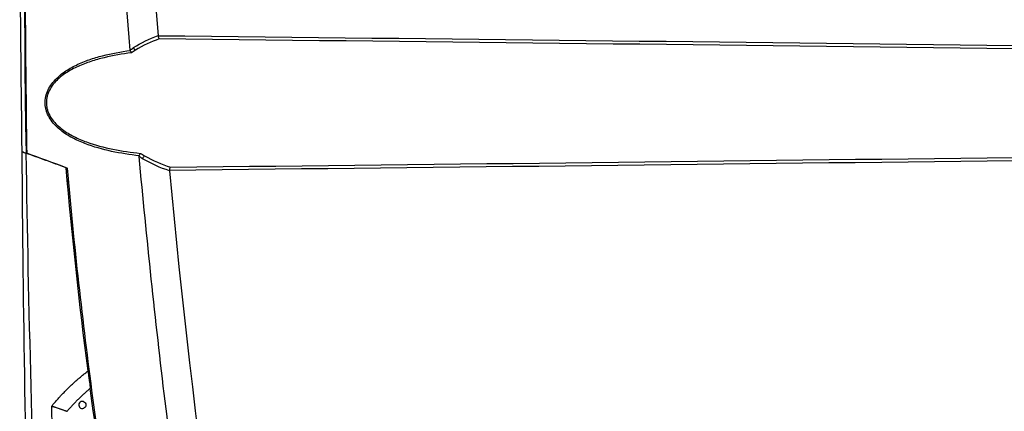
# Model space of a CAD drawing. Header units: millimetres. Extents: x 15358 to 16483, y 10132 to 11382.
# Tile 117 of 166: x 16191 to 16327, y 10702 to 10756. Entities that reach past the tile are written whole.
import ezdxf

# ---------------------------------------------------------------- set-up
doc = ezdxf.new("R2010")
doc.units = ezdxf.units.MM

msp = doc.modelspace()

# ---------------------------------------------------------------- linework, layer by layer
at = {"color": 7, "linetype": 'Continuous', "lineweight": 25}
for p, q in [((16191.48, 10737.63), (16191.38, 10737.66)), ((16196.95, 10735.62), (16197.1, 10735.56)), ((16197.29, 10733.82), (16197.11, 10733.81)), ((16197.31, 10733.28), (16197.26, 10733.82))]:
    msp.add_line(p, q, dxfattribs=at)
for centre, radius, start, end in [((16207.13, 10752.69), 0.888, 204.7356, 233.4164), ((16208.47, 10736.55), 0.934, 129.6979, 159.2687), ((16199.22, 10702.63), 0.5, 69.7139, 296.1017)]:
    msp.add_arc(centre, radius, start, end, dxfattribs=at)
for points, knots in [([(16205.86, 10751.99), (16204.4, 10770.34), (16203.36, 10788.73), (16202.43, 10816.31), (16202.22, 10825.51), (16202.06, 10839.3), (16202.04, 10843.9), (16202.04, 10853.11), (16202.06, 10857.71), (16202.11, 10862.31)], [0, 0, 0, 0, 0.5, 0.5, 0.75, 0.75, 0.875, 0.875, 1, 1, 1, 1]), ([(16192.73, 10861.21), (16192.55, 10856.06), (16192.38, 10850.91), (16192.09, 10840.62), (16191.96, 10835.47), (16191.61, 10820.02), (16191.44, 10809.72), (16191.24, 10789.12), (16191.2, 10778.82), (16191.23, 10763.38), (16191.26, 10758.23), (16191.35, 10747.93), (16191.4, 10742.78), (16191.48, 10737.63)], [0, 0, 0, 0, 0.125, 0.125, 0.25, 0.25, 0.5, 0.5, 0.75, 0.75, 0.875, 0.875, 1, 1, 1, 1]), ([(16209.75, 10753.98), (16209.76, 10753.88), (16209.78, 10753.79), (16209.84, 10753.64), (16209.87, 10753.58), (16209.9, 10753.53)], [0, 0, 0, 0, 0.5, 0.5, 1, 1, 1, 1]), ([(16205.86, 10751.99), (16205.92, 10752.04), (16205.98, 10752.08), (16206.05, 10752.13), (16206.14, 10752.19), (16206.23, 10752.26), (16206.32, 10752.32)], [0, 0, 0, 0, 0.0002727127, 0.0002727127, 0.0002727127, 0.0006620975, 0.0006620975, 0.0006620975, 0.0006620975]), ([(16207.13, 10737.28), (16205.83, 10737.43), (16204.54, 10737.63), (16202.01, 10738.17), (16200.78, 10738.51), (16198.98, 10739.21), (16198.39, 10739.47), (16197.26, 10740.08), (16196.72, 10740.42), (16195.96, 10741.03), (16195.72, 10741.24), (16195.27, 10741.71), (16195.06, 10741.95), (16194.69, 10742.49), (16194.52, 10742.78), (16194.32, 10743.23), (16194.26, 10743.39), (16194.17, 10743.7), (16194.13, 10743.87), (16194.04, 10744.36), (16194.03, 10744.69), (16194.09, 10745.36), (16194.16, 10745.69), (16194.38, 10746.31), (16194.53, 10746.61), (16194.87, 10747.17), (16195.07, 10747.43), (16195.49, 10747.92), (16195.73, 10748.14), (16196.21, 10748.56), (16196.46, 10748.76), (16197.25, 10749.31), (16197.81, 10749.63), (16198.97, 10750.18), (16199.57, 10750.43), (16200.79, 10750.85), (16201.41, 10751.03), (16203.29, 10751.52), (16204.57, 10751.75), (16205.87, 10751.93)], [0, 0, 0, 0, 0.125, 0.125, 0.25, 0.25, 0.3125, 0.3125, 0.375, 0.375, 0.40625, 0.40625, 0.4375, 0.4375, 0.46875, 0.46875, 0.484375, 0.484375, 0.5, 0.5, 0.53125, 0.53125, 0.5625, 0.5625, 0.59375, 0.59375, 0.625, 0.625, 0.65625, 0.65625, 0.6875, 0.6875, 0.75, 0.75, 0.8125, 0.8125, 0.875, 0.875, 1, 1, 1, 1]), ([(16206.04, 10751.6), (16204.76, 10751.44), (16203.49, 10751.22), (16201.63, 10750.77), (16201.01, 10750.6), (16199.8, 10750.2), (16199.2, 10749.97), (16198.05, 10749.45), (16197.48, 10749.15), (16196.69, 10748.63), (16196.43, 10748.44), (16195.94, 10748.04), (16195.71, 10747.83), (16195.27, 10747.36), (16195.07, 10747.11), (16194.72, 10746.57), (16194.56, 10746.28), (16194.39, 10745.82), (16194.35, 10745.67), (16194.27, 10745.35), (16194.24, 10745.18), (16194.19, 10744.69), (16194.21, 10744.36), (16194.3, 10743.88), (16194.34, 10743.72), (16194.44, 10743.41), (16194.5, 10743.25), (16194.71, 10742.81), (16194.88, 10742.53), (16195.27, 10742.02), (16195.48, 10741.78), (16195.94, 10741.34), (16196.19, 10741.13), (16196.95, 10740.56), (16197.49, 10740.24), (16198.62, 10739.67), (16199.21, 10739.42), (16201, 10738.76), (16202.23, 10738.45), (16204.73, 10737.94), (16206.01, 10737.76), (16207.29, 10737.62)], [0, 0, 0, 0, 0.125, 0.125, 0.1875, 0.1875, 0.25, 0.25, 0.3125, 0.3125, 0.34375, 0.34375, 0.375, 0.375, 0.40625, 0.40625, 0.4375, 0.4375, 0.453125, 0.453125, 0.46875, 0.46875, 0.5, 0.5, 0.515625, 0.515625, 0.53125, 0.53125, 0.5625, 0.5625, 0.59375, 0.59375, 0.625, 0.625, 0.6875, 0.6875, 0.75, 0.75, 0.875, 0.875, 1, 1, 1, 1]), ([(16206.6, 10751.98), (16206.51, 10751.92), (16206.42, 10751.86), (16206.33, 10751.8), (16206.23, 10751.73), (16206.14, 10751.67), (16206.04, 10751.6)], [0, 0, 0, 0, 0.0003802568, 0.0003802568, 0.0003802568, 0.0007749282, 0.0007749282, 0.0007749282, 0.0007749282]), ([(16196.95, 10735.62), (16196, 10735.97), (16195.07, 10736.31), (16193.2, 10736.98), (16192.28, 10737.32), (16191.37, 10737.65)], [0, 0, 0, 0, 0.5, 0.5, 1, 1, 1, 1]), ([(16207.13, 10737.28), (16207.16, 10737.34), (16207.18, 10737.41), (16207.24, 10737.52), (16207.26, 10737.57), (16207.29, 10737.62)], [0, 0, 0, 0, 0.5, 0.5, 1, 1, 1, 1]), ([(16207.29, 10737.62), (16207.39, 10737.56), (16207.48, 10737.5), (16207.58, 10737.44), (16207.68, 10737.38), (16207.78, 10737.33), (16207.88, 10737.27)], [0, 0, 0, 0, 0.000375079, 0.000375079, 0.000375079, 0.0007702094, 0.0007702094, 0.0007702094, 0.0007702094]), ([(16215.3, 10669.21), (16213.62, 10680.5), (16212.1, 10691.81), (16209.37, 10714.47), (16208.17, 10725.81), (16207.12, 10737.18)], [0, 0, 0, 0, 0.5, 0.5, 1, 1, 1, 1]), ([(16207.6, 10736.88), (16207.5, 10736.94), (16207.4, 10737), (16207.3, 10737.07), (16207.24, 10737.1), (16207.18, 10737.14), (16207.12, 10737.18)], [0, 0, 0, 0, 0.0004035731, 0.0004035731, 0.0004035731, 0.0006413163, 0.0006413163, 0.0006413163, 0.0006413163]), ([(16197.1, 10735.58), (16198.04, 10724.9), (16199.22, 10714.25), (16202.07, 10693.01), (16203.75, 10682.42), (16205.66, 10671.88)], [0, 0, 0, 0, 0.5, 0.5, 1, 1, 1, 1]), ([(16211.34, 10735.25), (16211.36, 10735.35), (16211.38, 10735.44), (16211.43, 10735.59), (16211.46, 10735.66), (16211.49, 10735.7)], [0, 0, 0, 0, 0.5, 0.5, 1, 1, 1, 1]), ([(16194.96, 10702.46), (16195.07, 10702.6), (16195.3, 10702.88), (16195.65, 10703.29), (16196.02, 10703.7), (16196.38, 10704.09), (16196.76, 10704.48), (16197.14, 10704.87), (16197.53, 10705.24), (16197.92, 10705.61), (16198.33, 10705.98), (16198.73, 10706.33), (16199.15, 10706.68), (16199.57, 10707.02), (16199.86, 10707.25), (16200.01, 10707.36)], [0, 0, 0, 0, 0.0770723, 0.1540408, 0.2309267, 0.3077513, 0.3845361, 0.4613028, 0.538073, 0.6148686, 0.6917116, 0.768624, 0.845628, 0.9227459, 1, 1, 1, 1]), ([(16200.01, 10707.36), (16200.01, 10707.34), (16200.01, 10707.29), (16200.02, 10707.22), (16200.03, 10707.13), (16200.05, 10707.04), (16200.06, 10706.93), (16200.08, 10706.76), (16200.11, 10706.52), (16200.15, 10706.21), (16200.19, 10705.9), (16200.23, 10705.63), (16200.26, 10705.4), (16200.28, 10705.23), (16200.3, 10705.08), (16200.32, 10704.99), (16200.32, 10704.94)], [0, 0, 0, 0, 0.031547, 0.067, 0.106496, 0.150135, 0.197989, 0.250113, 0.371802, 0.500154, 0.628263, 0.750158, 0.826462, 0.893371, 0.951104, 1, 1, 1, 1]), ([(16200.32, 10704.94), (16200.19, 10704.83), (16199.94, 10704.61), (16199.56, 10704.28), (16199.19, 10703.94), (16198.82, 10703.59), (16198.47, 10703.23), (16198.11, 10702.87), (16197.77, 10702.5), (16197.43, 10702.13), (16197.21, 10701.87), (16197.1, 10701.75)], [0, 0, 0, 0, 0.111313, 0.222502, 0.333599, 0.444635, 0.555642, 0.666651, 0.777694, 0.8888, 1, 1, 1, 1]), ([(16199.39, 10703.1), (16199.48, 10703.06), (16199.56, 10703), (16199.68, 10702.85), (16199.71, 10702.75), (16199.72, 10702.56), (16199.69, 10702.46), (16199.6, 10702.29), (16199.53, 10702.22), (16199.44, 10702.18)], [0, 0, 0, 0, 0.25, 0.25, 0.5, 0.5, 0.75, 0.75, 1, 1, 1, 1]), ([(16196.14, 10672.45), (16196.09, 10673.51), (16195.98, 10675.62), (16195.82, 10678.76), (16195.68, 10681.86), (16195.55, 10684.93), (16195.43, 10687.95), (16195.31, 10690.93), (16195.21, 10693.87), (16195.12, 10696.77), (16195.03, 10699.63), (16194.98, 10701.52), (16194.96, 10702.46)], [0, 0, 0, 0, 0.106074, 0.210797, 0.314168, 0.416189, 0.516861, 0.616184, 0.714158, 0.810785, 0.906066, 1, 1, 1, 1]), ([(16194.96, 10702.46), (16194.98, 10702.46), (16195.03, 10702.44), (16195.11, 10702.42), (16195.21, 10702.39), (16195.34, 10702.35), (16195.5, 10702.3), (16195.73, 10702.22), (16195.95, 10702.15), (16196.15, 10702.08), (16196.29, 10702.04), (16196.42, 10701.99), (16196.57, 10701.94), (16196.73, 10701.88), (16196.88, 10701.83), (16197, 10701.78), (16197.07, 10701.76), (16197.1, 10701.75)], [0, 0, 0, 0, 0.034216, 0.076342, 0.126632, 0.184876, 0.250358, 0.358988, 0.500205, 0.563336, 0.625364, 0.689724, 0.750129, 0.834054, 0.903186, 0.958018, 1, 1, 1, 1])]:
    msp.add_open_spline(points, degree=3, knots=knots, dxfattribs=at)
for points in [[(16192.65, 10861.19), (16191.2, 10820.03), (16190.78, 10778.84), (16191.38, 10737.66)], [(16206.29, 10860.16), (16205.87, 10824.75), (16207.02, 10789.31), (16209.74, 10754)], [(16190.84, 10737.86), (16190.6, 10755.19), (16190.5, 10772.52), (16190.56, 10789.84)], [(16206.32, 10752.32), (16207.4, 10753.04), (16208.55, 10753.58), (16209.74, 10754)], [(16209.74, 10754), (16209.74, 10753.99), (16209.74, 10753.99), (16209.75, 10753.98)], [(16209.75, 10753.98), (16249.41, 10753.56), (16289.08, 10753.11), (16328.74, 10752.63)], [(16209.9, 10753.53), (16208.76, 10753.15), (16207.64, 10752.64), (16206.6, 10751.98)], [(16328.74, 10752.15), (16289.13, 10752.65), (16249.51, 10753.11), (16209.9, 10753.53)], [(16205.87, 10751.93), (16205.86, 10751.95), (16205.86, 10751.97), (16205.86, 10751.99)], [(16205.87, 10751.93), (16205.92, 10751.8), (16205.98, 10751.68), (16206.04, 10751.6)], [(16190.84, 10737.86), (16191.02, 10737.79), (16191.2, 10737.73), (16191.38, 10737.66)], [(16191.99, 10671.7), (16191.37, 10693.74), (16190.98, 10715.78), (16190.84, 10737.84)], [(16190.84, 10737.84), (16191.02, 10737.78), (16191.19, 10737.72), (16191.37, 10737.65)], [(16191.37, 10737.65), (16191.68, 10716.03), (16192.28, 10694.41), (16193.16, 10672.8)], [(16197.1, 10735.58), (16195.2, 10736.27), (16193.32, 10736.95), (16191.48, 10737.63)], [(16207.12, 10737.18), (16207.12, 10737.21), (16207.12, 10737.25), (16207.13, 10737.28)], [(16207.88, 10737.27), (16209.04, 10736.6), (16210.25, 10736.09), (16211.49, 10735.7)], [(16211.34, 10735.19), (16210.06, 10735.61), (16208.8, 10736.16), (16207.6, 10736.88)], [(16328.74, 10736.59), (16289.61, 10736.11), (16250.48, 10735.67), (16211.34, 10735.25)], [(16211.49, 10735.7), (16250.57, 10736.12), (16289.66, 10736.57), (16328.74, 10737.06)], [(16200.01, 10707.36), (16198.8, 10716.75), (16197.78, 10726.18), (16196.95, 10735.62)], [(16211.34, 10735.25), (16211.34, 10735.23), (16211.34, 10735.21), (16211.34, 10735.19)], [(16211.34, 10735.19), (16214.66, 10699.53), (16219.57, 10664.02), (16226.07, 10628.8)], [(16205.57, 10671.48), (16203.55, 10682.59), (16201.8, 10693.75), (16200.32, 10704.94)]]:
    msp.add_open_spline(points, degree=3, dxfattribs=at)

doc.saveas('drawing.dxf')
